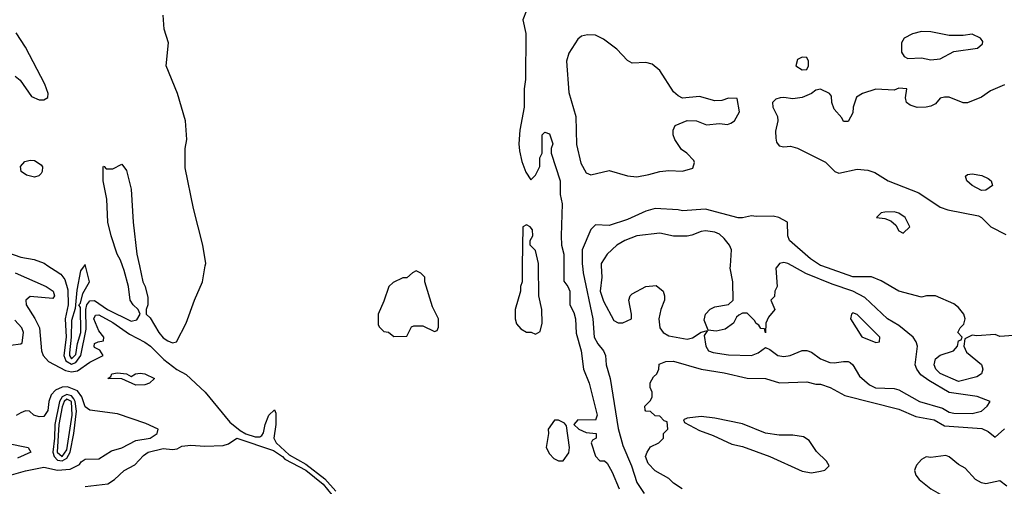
# Model space of a CAD drawing. Header units: inches. Extents: x 2348352 to 2479776, y 460422 to 613655.
# Tile 187 of 256: x 2368125 to 2372410, y 539041 to 541071. Entities that reach past the tile are written whole.
import ezdxf

# ---------------------------------------------------------------- set-up
doc = ezdxf.new("R2010")
doc.units = ezdxf.units.IN
doc.header["$MEASUREMENT"] = 0
for name, color, linetype in [('C3563', 7, 'Continuous'), ('C3564', 7, 'Continuous'), ('C3573', 7, 'Continuous'), ('C3574', 7, 'Continuous')]:
    doc.layers.add(name, color=color, linetype=linetype)

msp = doc.modelspace()

# ---------------------------------------------------------------- linework, layer by layer
at = {"layer": 'C3563', "color": 4}
for points, elevation in [([(2368248.1, 540000), (2368279.8, 539979.8), (2368303.4, 539963.4), (2368321.1, 539941.1), (2368335.1, 539895.1), (2368336.6, 539830), (2368323, 539770), (2368327.1, 539690), (2368317.3, 539610), (2368326.3, 539586.3), (2368350, 539572.1), (2368370, 539578.8), (2368390.9, 539610), (2368415, 539725), (2368412.9, 539810), (2368417.4, 539830), (2368430, 539848.2), (2368450, 539848.7), (2368507.2, 539810), (2368610, 539759.6), (2368635.1, 539764.9), (2368649.4, 539790), (2368641.2, 539810), (2368619.3, 539830), (2368606, 539850), (2368599, 539910), (2368580.2, 539980.2), (2368572.9, 540000)], 44), ([(2368405.7, 540000), (2368390, 539978), (2368373.4, 539893.4), (2368365.8, 539814.2), (2368350, 539762), (2368349, 539690), (2368342.1, 539622.1), (2368342.2, 539610), (2368350, 539596), (2368370, 539614), (2368377.3, 539662.7), (2368391.6, 539710), (2368390, 539818), (2368382, 539830), (2368390, 539838), (2368400.1, 539879.9), (2368429.3, 539930), (2368411.5, 540000)], 48), ([(2368645.7, 540000), (2368661, 539930), (2368670.8, 539910), (2368682, 539862), (2368682, 539830), (2368674.8, 539810), (2368674.8, 539790), (2368693.1, 539773.1), (2368730.5, 539710), (2368750, 539687.4), (2368770, 539673), (2368790, 539665.5), (2368808, 539670), (2368849.3, 539750), (2368885.2, 539850), (2368921.2, 539930), (2368932.8, 540000)], 44), ([(2368104.9, 539970), (2368240.4, 539910), (2368271.3, 539890), (2368276, 539870), (2368270, 539858), (2368170, 539866), (2368152.4, 539850), (2368153.1, 539830), (2368191.1, 539771.1), (2368211.5, 539730), (2368219.5, 539630), (2368226.7, 539610), (2368250, 539583.7), (2368324.3, 539544.3), (2368350, 539539.4), (2368376.8, 539543.2), (2368430, 539580.3), (2368489, 539610), (2368473.6, 539633.6), (2368450, 539644), (2368448.8, 539648.8), (2368450, 539662), (2368466, 539670), (2368490, 539674), (2368491.8, 539690), (2368470, 539717), (2368448, 539770), (2368454.3, 539785.7), (2368470, 539787.1), (2368530, 539752.8), (2368602.7, 539702.7), (2368670, 539667.6), (2368693.8, 539650), (2368751.8, 539591.8), (2368809.1, 539549.1), (2368850, 539527), (2368931.8, 539450), (2369040.1, 539320.1), (2369084.2, 539284.2), (2369109.6, 539269.6), (2369150, 539256.1), (2369170, 539255.8), (2369178.8, 539261.2), (2369186.5, 539273.5), (2369193.1, 539310), (2369209.8, 539350), (2369234, 539374), (2369239.3, 539359.3), (2369239, 539310), (2369231.2, 539250), (2369241.3, 539230), (2369297.2, 539177.2), (2369370, 539137.7), (2369453, 539073), (2369500.3, 539020.3)], 36), ([(2368085.3, 539654.7), (2368130, 539660.5), (2368135.2, 539664.8), (2368141.6, 539710), (2368134, 539730), (2368103.7, 539763.7)], 36), ([(2368090, 539090.4), (2368150, 539108), (2368230, 539123.7), (2368290, 539111.4), (2368344.5, 539115.5), (2368384.8, 539135.2), (2368392.5, 539147.5), (2368410, 539158.8), (2368470, 539160.7), (2368524.2, 539195.8), (2368570, 539208), (2368630, 539240.3), (2368693.2, 539250), (2368724, 539270), (2368728, 539290), (2368673.6, 539313.6), (2368550, 539356), (2368430, 539372.3), (2368410, 539387), (2368395.9, 539430), (2368376.7, 539456.7), (2368333, 539473), (2368310, 539471.5), (2368280.6, 539459.4), (2368261.6, 539438.4), (2368251.9, 539410), (2368248.2, 539370), (2368230, 539345.1), (2368210, 539343.7), (2368186, 539350), (2368168, 539368), (2368150, 539368.7), (2368130, 539361.2), (2368110, 539349.2)], 36), ([(2368068.5, 539228.5), (2368162, 539210), (2368174, 539190), (2368116.2, 539163.8)], 36), ([(2368410, 539040.3), (2368508.3, 539051.7), (2368537.2, 539070), (2368579, 539110), (2368625.7, 539134.3), (2368664.4, 539175.6), (2368684, 539190), (2368750, 539204.9), (2368790, 539201.3), (2368810, 539204.4), (2368830, 539214.9), (2368870, 539220.3), (2368930, 539215.3), (2369010, 539218), (2369034, 539226), (2369069.6, 539250.4), (2369230, 539196.5), (2369268.4, 539170), (2369278.3, 539158.3), (2369370, 539110.9), (2369445.3, 539050), (2369483.7, 539003.7)], 32)]:
    msp.add_lwpolyline(points, dxfattribs=dict(at, elevation=elevation))
for points, elevation in [([(2369850, 539978), (2369834, 539970), (2369810, 539948), (2369792.7, 539947.3), (2369750, 539928), (2369732, 539910), (2369710, 539846), (2369684.7, 539790), (2369685.4, 539745.4), (2369690, 539734), (2369710, 539714), (2369730, 539712), (2369752.7, 539692.7), (2369810, 539694), (2369830, 539734), (2369840.4, 539739.6), (2369879.6, 539739.6), (2369930, 539714), (2369942, 539718), (2369947.3, 539732.7), (2369948, 539770), (2369921.2, 539821.2), (2369888, 539930), (2369888, 539950), (2369870, 539968)], 44), ([(2368610, 539518), (2368629.4, 539530.6), (2368650, 539533.4), (2368670, 539530.6), (2368711.3, 539510), (2368690, 539489), (2368670, 539482.7), (2368630, 539481.2), (2368570, 539508.7), (2368508, 539510), (2368522, 539518), (2368526, 539530), (2368550, 539534.8), (2368590, 539530.8)], 32), ([(2368330, 539439.9), (2368309.2, 539430.8), (2368297.7, 539410), (2368277.3, 539310), (2368276.8, 539250), (2368269.2, 539190), (2368275.1, 539170), (2368290, 539155.1), (2368310, 539151.5), (2368330, 539163.1), (2368344.9, 539190), (2368360.1, 539270), (2368371.6, 539368.4), (2368366.3, 539410), (2368360.7, 539420.7), (2368350, 539434.3)], 44), ([(2368330, 539420.5), (2368318, 539410), (2368310, 539387), (2368296, 539310), (2368288.2, 539190), (2368310, 539170.2), (2368330, 539199.3), (2368353.8, 539350), (2368350.3, 539410)], 48)]:
    msp.add_lwpolyline(points, close=True, dxfattribs=dict(at, elevation=elevation))
at = {"layer": 'C3564', "color": 4}
for points, elevation in [([(2368932.8, 540000), (2368934.5, 540010), (2368921.6, 540090), (2368882, 540250), (2368845.6, 540425.6), (2368845.2, 540510), (2368852.3, 540550), (2368846, 540630), (2368812.3, 540750), (2368762, 540870), (2368773.2, 540970), (2368753.2, 541030), (2368749.2, 541090.8)], 44), ([(2368105.5, 540825.5), (2368127.1, 540807.1), (2368176.9, 540736.9), (2368210, 540722), (2368230, 540722), (2368248, 540732), (2368248.7, 540750), (2368235.1, 540790), (2368151, 540951), (2368110, 541014)], 48), ([(2368572.9, 540000), (2368564.1, 540024.1), (2368549.3, 540050), (2368522.7, 540130), (2368509.3, 540190), (2368504, 540290), (2368489, 540370), (2368488.9, 540431.1), (2368490, 540434), (2368492, 540432), (2368502, 540422), (2368530, 540422), (2368570, 540442), (2368590, 540414), (2368610, 540334), (2368618.8, 540190), (2368634.8, 540050), (2368645.7, 540000)], 44), ([(2368076.4, 540056.4), (2368130, 540037.3), (2368188, 540028), (2368230.9, 540010.9), (2368248.1, 540000)], 44), ([(2368411.5, 540000), (2368410, 540006), (2368405.7, 540000)], 48)]:
    msp.add_lwpolyline(points, dxfattribs=dict(at, elevation=elevation))
at = {"layer": 'C3564', "color": 4, "elevation": 44}
msp.add_lwpolyline([(2368190, 540386.3), (2368154.9, 540394.9), (2368132, 540410), (2368128.2, 540431.8), (2368147, 540453), (2368170, 540459.5), (2368190, 540458), (2368218.9, 540438.9), (2368223.7, 540430), (2368223.1, 540410), (2368218.5, 540401.5), (2368208.7, 540391.3)], close=True, dxfattribs=at)
at = {"layer": 'C3573', "color": 4}
for points, elevation in [([(2370312.1, 540000), (2370311.3, 539930), (2370304.7, 539910), (2370304.7, 539890), (2370281, 539810), (2370281, 539770), (2370287.1, 539747.1), (2370305.4, 539725.4), (2370330, 539712), (2370351.1, 539711.1), (2370370, 539702), (2370390, 539714), (2370399, 539750), (2370397.2, 539810), (2370384, 539870), (2370382.1, 540000)], 44), ([(2370493.1, 540000), (2370493.2, 539933.2), (2370510.7, 539910), (2370519.1, 539890), (2370519.1, 539830), (2370536.4, 539796.4), (2370543, 539770), (2370547.1, 539707.1), (2370567.7, 539630), (2370579.1, 539550), (2370603, 539490), (2370638, 539350), (2370630, 539328.7), (2370554, 539330), (2370536, 539310), (2370558.8, 539290), (2370590, 539275.5), (2370634, 539270), (2370634, 539250), (2370618, 539242), (2370611.3, 539230), (2370630, 539172), (2370650, 539151.3), (2370670, 539152), (2370682, 539142), (2370703.1, 539103.1), (2370733, 539030)], 44), ([(2370573.5, 540000), (2370576.5, 539970), (2370619, 539770), (2370624.9, 539690), (2370640.2, 539660.2), (2370665.5, 539630), (2370674, 539610), (2370677.3, 539570), (2370694.8, 539510), (2370730, 539292), (2370750, 539218), (2370787.3, 539130), (2370810, 539058), (2370842, 539010)], 48), ([(2370655.5, 540000), (2370658.8, 539950), (2370650.5, 539890), (2370665.5, 539845.5), (2370710, 539762), (2370730, 539752), (2370750, 539751.3), (2370788, 539770), (2370788, 539790), (2370775.3, 539850), (2370782, 539870), (2370790, 539878), (2370849.5, 539910.5), (2370894, 539914), (2370924.7, 539890), (2370931, 539870), (2370930.8, 539850), (2370914.8, 539810), (2370906, 539770), (2370911, 539730), (2370924.7, 539710), (2370950, 539694.8), (2371030, 539681), (2371052.9, 539687.1), (2371090, 539712), (2371118, 539718), (2371103.6, 539696.4), (2371110.8, 539650), (2371122.8, 539630), (2371142.8, 539622.8), (2371210, 539612.4), (2371310, 539610.6), (2371338.4, 539621.6), (2371370, 539644.7), (2371390, 539636), (2371424.7, 539610), (2371450, 539605.5), (2371478, 539610), (2371530, 539631), (2371550, 539631.3), (2371570, 539624.7), (2371610, 539596), (2371650, 539578.8), (2371670, 539577.3), (2371710, 539584), (2371730, 539584), (2371739.3, 539579.3), (2371750.8, 539570), (2371779.3, 539519.3), (2371822.7, 539482.7), (2371849.1, 539469.1), (2371930, 539466), (2371950, 539460.5), (2372041, 539410), (2372140.3, 539380.3), (2372170, 539363.8), (2372190, 539358.4), (2372270, 539357.1), (2372310, 539368), (2372335.3, 539390), (2372348, 539410), (2372291.6, 539431.6), (2372170, 539449.6), (2372080.7, 539500.7), (2372046.2, 539526.2), (2372029.3, 539550), (2372022, 539570), (2372031.8, 539650), (2372026, 539670), (2372012.7, 539690), (2371950, 539740.7), (2371900.9, 539770), (2371802.2, 539862.2), (2371750, 539889.7), (2371660.1, 539920.1), (2371546.3, 539966.3), (2371485.9, 540000)], 52), ([(2371424, 540000), (2371416, 539990), (2371421, 539910), (2371411.3, 539890), (2371410, 539866), (2371394, 539850), (2371411.3, 539810), (2371383.6, 539776.4), (2371372, 539750), (2371370, 539708), (2371366, 539726), (2371350, 539728), (2371342, 539742), (2371330, 539748.7), (2371322.7, 539762.7), (2371290, 539794), (2371270, 539794), (2371254.4, 539785.6), (2371244, 539776), (2371231, 539750), (2371195.2, 539724.8), (2371155.3, 539715.3), (2371120.4, 539720.4), (2371103.1, 539763.1), (2371108.7, 539790), (2371130, 539811), (2371150, 539821), (2371210, 539831), (2371229.1, 539850.9), (2371229, 539930), (2371217, 539990), (2371217.7, 540000)], 52), ([(2372450, 539697), (2372390, 539693.2), (2372370, 539701.2), (2372290, 539695.3), (2372270, 539698), (2372238, 539682), (2372234, 539650), (2372244.7, 539624.7), (2372310, 539571.3), (2372316, 539550), (2372311, 539530), (2372290, 539517.2), (2372210, 539496.9), (2372130, 539532), (2372112, 539550), (2372104.5, 539570), (2372110, 539594.8), (2372130, 539610.7), (2372188, 539630), (2372206, 539650), (2372210, 539674), (2372222, 539678), (2372226, 539690), (2372208, 539710), (2372218, 539730), (2372234, 539746), (2372239, 539770), (2372233.2, 539790), (2372210, 539819.3), (2372190, 539834.5), (2372110, 539869.3), (2372070.8, 539869.2), (2372050, 539864), (2371950, 539889.3), (2371874, 539934), (2371832.1, 539952.1), (2371750, 539952), (2371615.6, 540000)], 48), ([(2371008, 539030), (2370970, 539055.3), (2370950, 539075.3), (2370890, 539108.7), (2370860.2, 539140.2), (2370848.7, 539170), (2370855.3, 539190), (2370870, 539212), (2370906, 539230), (2370926, 539250), (2370926, 539270), (2370946, 539290), (2370942, 539322), (2370930, 539326), (2370910, 539346), (2370890, 539348), (2370870, 539366), (2370850, 539368), (2370847.3, 539372.7), (2370846, 539390), (2370870, 539414), (2370878, 539430), (2370878, 539450), (2370868, 539470), (2370868.4, 539491.6), (2370883.1, 539516.9), (2370898, 539530), (2370906, 539550), (2370907.3, 539572.7), (2370936.4, 539583.6), (2370970, 539584.7), (2371090, 539550.5), (2371190, 539534.8), (2371290, 539511), (2371370.5, 539510.5), (2371431.1, 539491.1), (2371550, 539494.8), (2371590, 539484.7), (2371610, 539484.7), (2371652, 539470), (2371716.3, 539436.3), (2371950, 539377.1), (2372024.4, 539344.4), (2372104.7, 539330), (2372150, 539303.8), (2372312.4, 539292.4), (2372339.8, 539279.8), (2372370, 539254), (2372410, 539291.3)], 48), ([(2372421.3, 539041.3), (2372390, 539064), (2372330, 539052.3), (2372310, 539056), (2372284, 539070), (2372239.3, 539119.3), (2372210, 539136), (2372170, 539169.6), (2372155.3, 539175.3), (2372090, 539166), (2372070, 539169), (2372050, 539158), (2372027.5, 539132.5), (2372021.4, 539118.6), (2372018.8, 539110), (2372024.9, 539090), (2372039.1, 539070), (2372090.6, 539030), (2372140.8, 539000.8), (2372250, 538894.9), (2372330, 538845.5), (2372372, 538772), (2372419.3, 538730)], 48)]:
    msp.add_lwpolyline(points, dxfattribs=dict(at, elevation=elevation))
for points, elevation in [([(2371750, 539795.3), (2371744.7, 539790), (2371741, 539770), (2371790, 539691.3), (2371850, 539666), (2371866, 539670), (2371868, 539690), (2371770, 539788)], 56), ([(2370470, 539328.7), (2370451.6, 539328.4), (2370424.7, 539290), (2370426, 539270), (2370416, 539210), (2370430, 539182), (2370450, 539162), (2370470, 539151.3), (2370490, 539151.3), (2370514, 539186), (2370518, 539210), (2370504, 539304), (2370496, 539316)], 44), ([(2371090, 539344), (2371030, 539338), (2371014, 539330), (2371018, 539318), (2371083.5, 539283.5), (2371142.5, 539262.5), (2371224.7, 539224.7), (2371270, 539213.4), (2371390, 539170.7), (2371530, 539107.3), (2371570, 539098.8), (2371610, 539106.8), (2371628.9, 539111.1), (2371648, 539130), (2371635.3, 539150), (2371592.9, 539192.9), (2371560.2, 539240.2), (2371536.5, 539256.5), (2371490, 539264), (2371430, 539262.7), (2371370, 539272.7), (2371270, 539312.7), (2371150, 539337.2)], 48)]:
    msp.add_lwpolyline(points, close=True, dxfattribs=dict(at, elevation=elevation))
at = {"layer": 'C3574', "color": 4}
for points, elevation in [([(2370330.8, 541110), (2370314.8, 541070), (2370327.3, 541010), (2370326, 540810), (2370321, 540770), (2370321, 540690), (2370302, 540590), (2370297.3, 540530), (2370299.8, 540499.8), (2370310, 540454), (2370327.1, 540407.1), (2370350, 540374), (2370370, 540394), (2370388.4, 540431.6), (2370388.7, 540470), (2370398, 540490), (2370398, 540570), (2370410, 540582), (2370430, 540574), (2370444.7, 540530), (2370438, 540510), (2370438, 540490), (2370477.3, 540370), (2370477.3, 540310), (2370486, 540270), (2370481, 540130), (2370482.8, 540090), (2370493, 540050), (2370493.1, 540000)], 44), ([(2372410, 540786.6), (2372350, 540761.2), (2372310, 540733.2), (2372250, 540709.3), (2372230, 540709.4), (2372170, 540733.2), (2372150, 540734), (2372130, 540729), (2372110, 540705.2), (2372090, 540695.1), (2372070, 540689.4), (2372030, 540689.2), (2371999.3, 540699.3), (2371984, 540710), (2371979, 540730), (2371986, 540770), (2371950, 540773.2), (2371930, 540764), (2371850, 540769), (2371792, 540750), (2371767.1, 540732.9), (2371751.3, 540690), (2371750, 540666), (2371730, 540628), (2371710, 540628), (2371703.1, 540643.1), (2371670, 540682), (2371659.3, 540710), (2371657.2, 540737.2), (2371649.1, 540749.1), (2371610, 540768.7), (2371590, 540764), (2371570.5, 540749.5), (2371530, 540732.7), (2371490, 540726.6), (2371450, 540732.3), (2371434, 540730), (2371414.8, 540725.2), (2371401, 540710), (2371402.8, 540690), (2371422.8, 540650), (2371424, 540630), (2371414.4, 540585.6), (2371414.8, 540554.8), (2371418, 540538), (2371430, 540522), (2371450, 540518), (2371479.8, 540519.8), (2371510, 540511), (2371630.9, 540450.9), (2371672, 540410), (2371690, 540402.8), (2371770, 540421), (2371815.3, 540415.3), (2371845.8, 540405.8), (2371904.7, 540370), (2372037.5, 540317.5), (2372130, 540254.9), (2372163.4, 540243.4), (2372297, 540217), (2372310.8, 540210), (2372351, 540170), (2372415.8, 540135.8)], 48), ([(2371615.6, 540000), (2371610, 540002), (2371567, 540030), (2371475.3, 540110), (2371468, 540130), (2371466, 540190), (2371428, 540210), (2371403.5, 540216.5), (2371330, 540214), (2371310, 540217.2), (2371270, 540208), (2371251.6, 540208.4), (2371110, 540246), (2371010, 540239), (2370990, 540244), (2370890.9, 540249.1), (2370850, 540237.2), (2370770, 540201.2), (2370690, 540175.3), (2370630, 540178), (2370610, 540158), (2370573.4, 540070), (2370572.8, 540007.2), (2370573.5, 540000)], 48), ([(2370382.1, 540000), (2370382, 540010), (2370370, 540066), (2370346, 540090), (2370346, 540110), (2370358, 540130), (2370356.4, 540156.4), (2370346, 540170), (2370330, 540178), (2370314, 540170), (2370312.1, 540000)], 44), ([(2371217.7, 540000), (2371222.9, 540070), (2371214.5, 540090), (2371190, 540119.5), (2371170, 540137), (2371150, 540147), (2371110, 540151.8), (2371090.5, 540149.5), (2371050, 540132.7), (2371030, 540129.2), (2370970, 540129.4), (2370910, 540142.4), (2370810, 540129.7), (2370758.8, 540110), (2370724, 540090), (2370681, 540050), (2370654.8, 540010), (2370655.5, 540000)], 52), ([(2371485.9, 540000), (2371468, 540010), (2371450, 540015.1), (2371432, 540010), (2371424, 540000)], 52)]:
    msp.add_lwpolyline(points, dxfattribs=dict(at, elevation=elevation))
at = {"layer": 'C3574', "color": 4, "elevation": 48}
for points in [[(2372050, 541019), (2372010, 541008.7), (2371974, 540990), (2371962, 540970), (2371962, 540930), (2371974, 540910), (2371990, 540902), (2372050, 540904.7), (2372090, 540896), (2372130, 540901), (2372190, 540932), (2372292.9, 540947.1), (2372314.6, 540965.4), (2372316.4, 540976.4), (2372306, 540990), (2372270, 541008), (2372230, 541002), (2372170, 541002), (2372090, 541017.2)], [(2370595.3, 541004.7), (2370570, 540999), (2370554.4, 540985.6), (2370515.2, 540924.8), (2370504.9, 540890), (2370514.2, 540754.2), (2370544.9, 540650), (2370548.3, 540528.3), (2370566.2, 540446.2), (2370590, 540404.7), (2370610, 540396), (2370690, 540414), (2370770, 540390.7), (2370810, 540387.7), (2370863.2, 540396.8), (2370910, 540410.8), (2370950, 540414.8), (2371010, 540411.3), (2371054.6, 540425.4), (2371062, 540450), (2371058, 540458), (2371028, 540490), (2371005.6, 540505.6), (2370975.3, 540550), (2370968.7, 540570), (2370968.7, 540590), (2370978, 540610), (2371030, 540632), (2371070, 540631.3), (2371113.7, 540613.7), (2371170, 540619.1), (2371204.7, 540615.3), (2371220.2, 540619.8), (2371235.3, 540630), (2371258, 540670), (2371247.3, 540727.3), (2371210, 540728.7), (2371180.7, 540719.3), (2371150, 540717), (2371083.5, 540736.5), (2371010, 540728.7), (2370990, 540739), (2370970, 540757.2), (2370910, 540849), (2370877.2, 540877.2), (2370850, 540884), (2370790, 540881.2), (2370770, 540893.2), (2370723, 540943), (2370665.4, 540985.4), (2370630, 541002.7)], [(2371530, 540908), (2371510, 540898), (2371502, 540870), (2371530, 540852), (2371550, 540854), (2371558, 540870), (2371558, 540890), (2371550, 540906)], [(2372310, 540327.3), (2372270, 540349.6), (2372246.6, 540370), (2372241.2, 540390), (2372250, 540397.3), (2372270, 540400.5), (2372312.1, 540392.1), (2372339.3, 540379.3), (2372352, 540370), (2372358, 540350), (2372330, 540329.3)], [(2371930, 540235.3), (2371890, 540234), (2371874, 540230), (2371854, 540210), (2371890, 540206), (2371915.3, 540195.3), (2371937.3, 540177.3), (2371950, 540152), (2371970, 540142), (2371998, 540170), (2371978, 540210), (2371950, 540228.7)]]:
    msp.add_lwpolyline(points, close=True, dxfattribs=at)

doc.saveas('drawing.dxf')
